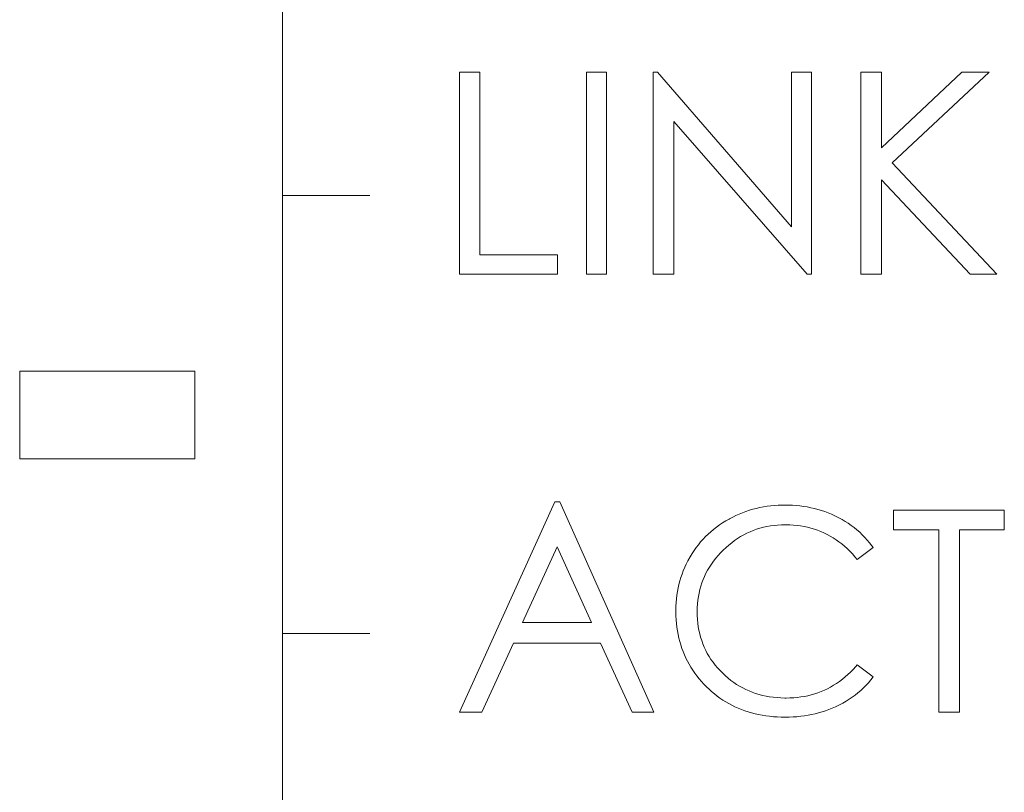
# Model space of a CAD drawing. Extents: x 0 to 866, y -1 to 607.
# Tile 22 of 39: x 362.75 to 368.37, y 319.68 to 324.09. Entities that reach past the tile are written whole.
import ezdxf

# ---------------------------------------------------------------- set-up
doc = ezdxf.new("R2010")
doc.units = 0
doc.header["$LTSCALE"] = 23.1
doc.header["$MEASUREMENT"] = 0
doc.layers.get('0').update_dxf_attribs({"linetype": 'CONTINUOUS'})

msp = doc.modelspace()

# ---------------------------------------------------------------- linework, layer by layer
at = {"lineweight": 5}
for p, q in [((364.2516, 286.1852), (364.2516, 343.3852)), ((365.2627, 323.79), (365.2627, 322.6366)), ((365.3798, 323.79), (365.2627, 323.79)), ((365.3798, 322.7474), (365.3798, 323.79)), ((365.988, 322.6366), (365.988, 323.79)), ((365.988, 323.79), (366.1036, 323.79)), ((366.1036, 323.79), (366.1036, 322.6366)), ((366.3684, 323.79), (366.3684, 322.6366)), ((366.394, 323.79), (366.3684, 323.79)), ((367.1596, 322.9065), (366.394, 323.79)), ((367.1596, 323.79), (367.1596, 322.9065)), ((367.2735, 323.79), (367.1596, 323.79)), ((367.2735, 322.6366), (367.2735, 323.79)), ((367.5543, 323.79), (367.5543, 322.6366)), ((367.6732, 323.79), (367.5543, 323.79)), ((368.132, 323.79), (367.6732, 323.3578)), ((367.6732, 323.3578), (367.6732, 323.79)), ((367.734, 323.2727), (368.2877, 323.79)), ((368.2877, 323.79), (368.132, 323.79)), ((366.4871, 322.6366), (366.4871, 323.5088)), ((366.4871, 323.5088), (367.2478, 322.6366)), ((368.3311, 322.6366), (367.734, 323.2727)), ((367.6732, 322.6366), (367.6732, 323.1747)), ((367.6732, 323.1747), (368.1786, 322.6366)), ((364.2516, 323.0852), (364.7516, 323.0852)), ((365.8228, 322.7474), (365.3798, 322.7474)), ((365.8228, 322.6366), (365.8228, 322.7474)), ((365.2627, 322.6366), (365.8228, 322.6366)), ((366.1036, 322.6366), (365.988, 322.6366)), ((366.3684, 322.6366), (366.4871, 322.6366)), ((367.2478, 322.6366), (367.2735, 322.6366)), ((367.5543, 322.6366), (367.6732, 322.6366)), ((368.1786, 322.6366), (368.3311, 322.6366)), ((362.7516, 322.0834), (362.7516, 321.5834)), ((363.7516, 322.0834), (362.7516, 322.0834)), ((363.7516, 321.5834), (363.7516, 322.0834)), ((362.7516, 321.5834), (363.7516, 321.5834)), ((365.8068, 321.3365), (365.2627, 320.1366)), ((365.8356, 321.3365), (365.8068, 321.3365)), ((366.3733, 320.1366), (365.8356, 321.3365)), ((366.9381, 321.2946), (366.9184, 321.2888)), ((366.9582, 321.2999), (366.9381, 321.2946)), ((366.9784, 321.3045), (366.9582, 321.2999)), ((366.9989, 321.3083), (366.9784, 321.3045)), ((367.0195, 321.3117), (366.9989, 321.3083)), ((367.0406, 321.3143), (367.0195, 321.3117)), ((367.0618, 321.3165), (367.0406, 321.3143)), ((367.0833, 321.3179), (367.0618, 321.3165)), ((367.1051, 321.3187), (367.0833, 321.3179)), ((367.1211, 321.3188), (367.1051, 321.3187)), ((367.1431, 321.3185), (367.1211, 321.3188)), ((367.1649, 321.3176), (367.1431, 321.3185)), ((367.1864, 321.316), (367.1649, 321.3176)), ((367.2077, 321.3139), (367.1864, 321.316)), ((367.2287, 321.3111), (367.2077, 321.3139)), ((367.2493, 321.3077), (367.2287, 321.3111)), ((367.2698, 321.3037), (367.2493, 321.3077)), ((367.2902, 321.2989), (367.2698, 321.3037)), ((367.3101, 321.2937), (367.2902, 321.2989)), ((367.3298, 321.2878), (367.3101, 321.2937)), ((366.8025, 321.2388), (366.7837, 321.228)), ((366.805, 321.2402), (366.8025, 321.2388)), ((366.8233, 321.2498), (366.805, 321.2402)), ((366.8418, 321.2589), (366.8233, 321.2498)), ((366.8606, 321.2673), (366.8418, 321.2589)), ((366.8796, 321.275), (366.8606, 321.2673)), ((366.8988, 321.2823), (366.8796, 321.275)), ((366.9184, 321.2888), (366.8988, 321.2823)), ((367.3494, 321.2814), (367.3298, 321.2878)), ((367.3685, 321.2741), (367.3494, 321.2814)), ((367.3874, 321.2664), (367.3685, 321.2741)), ((367.4062, 321.2579), (367.3874, 321.2664)), ((367.4099, 321.2562), (367.4062, 321.2579)), ((367.4292, 321.2467), (367.4099, 321.2562)), ((367.4478, 321.2365), (367.4292, 321.2467)), ((367.4659, 321.2257), (367.4478, 321.2365)), ((367.7422, 321.29), (367.7422, 321.1775)), ((368.3745, 321.29), (367.7422, 321.29)), ((368.3745, 321.1775), (368.3745, 321.29)), ((366.7143, 321.1799), (366.6985, 321.1665)), ((366.7308, 321.1927), (366.7143, 321.1799)), ((366.7479, 321.2051), (366.7308, 321.1927)), ((366.7655, 321.2168), (366.7479, 321.2051)), ((366.7837, 321.228), (366.7655, 321.2168)), ((366.9411, 321.1739), (366.9599, 321.1807)), ((366.9599, 321.1807), (366.9791, 321.1867)), ((366.9791, 321.1867), (366.9987, 321.192)), ((366.9987, 321.192), (367.0186, 321.1964)), ((367.0186, 321.1964), (367.0388, 321.2)), ((367.0388, 321.2), (367.0593, 321.2028)), ((367.0593, 321.2028), (367.0801, 321.2048)), ((367.0801, 321.2048), (367.1012, 321.206)), ((367.1012, 321.206), (367.1228, 321.2065)), ((367.1228, 321.2065), (367.1273, 321.2065)), ((367.1273, 321.2065), (367.1488, 321.2058)), ((367.1488, 321.2058), (367.17, 321.2046)), ((367.17, 321.2046), (367.1908, 321.2026)), ((367.1908, 321.2026), (367.2111, 321.1998)), ((367.2111, 321.1998), (367.2313, 321.1964)), ((367.2313, 321.1964), (367.251, 321.1921)), ((367.251, 321.1921), (367.2704, 321.1872)), ((367.2704, 321.1872), (367.2896, 321.1815)), ((367.2896, 321.1815), (367.3084, 321.175)), ((367.4835, 321.2145), (367.4659, 321.2257)), ((367.5006, 321.2024), (367.4835, 321.2145)), ((367.5172, 321.19), (367.5006, 321.2024)), ((367.5332, 321.1769), (367.5172, 321.19)), ((366.6541, 321.1235), (366.6404, 321.1081)), ((366.6683, 321.1383), (366.6541, 321.1235)), ((366.6831, 321.1528), (366.6683, 321.1383)), ((366.6985, 321.1665), (366.6831, 321.1528)), ((366.8343, 321.1163), (366.8512, 321.1278)), ((366.8512, 321.1278), (366.8686, 321.1386)), ((366.8686, 321.1386), (366.8862, 321.1487)), ((366.8862, 321.1487), (366.9042, 321.1579)), ((366.9042, 321.1579), (366.9224, 321.1664)), ((366.9224, 321.1664), (366.9411, 321.1739)), ((367.3084, 321.175), (367.3267, 321.1679)), ((367.3267, 321.1679), (367.3447, 321.1599)), ((367.3447, 321.1599), (367.3625, 321.1513)), ((367.3625, 321.1513), (367.3799, 321.1419)), ((367.3799, 321.1419), (367.397, 321.1317)), ((367.397, 321.1317), (367.4136, 321.1209)), ((367.5487, 321.1631), (367.5332, 321.1769)), ((367.5636, 321.1488), (367.5487, 321.1631)), ((367.5781, 321.1339), (367.5636, 321.1488)), ((367.592, 321.1184), (367.5781, 321.1339)), ((367.7422, 321.1775), (368.0006, 321.1775)), ((368.0006, 321.1775), (368.0006, 320.1366)), ((368.1177, 320.1366), (368.1177, 321.1775)), ((368.1177, 321.1775), (368.3745, 321.1775)), ((365.6239, 320.6474), (365.8212, 321.0811)), ((365.8212, 321.0811), (366.0171, 320.6474)), ((366.6146, 321.0758), (366.6026, 321.0588)), ((366.6273, 321.0922), (366.6146, 321.0758)), ((366.6404, 321.1081), (366.6273, 321.0922)), ((366.7697, 321.0619), (366.7852, 321.0765)), ((366.7852, 321.0765), (366.8013, 321.0905)), ((366.8013, 321.0905), (366.8176, 321.1038)), ((366.8176, 321.1038), (366.8343, 321.1163)), ((367.4136, 321.1209), (367.43, 321.1092)), ((367.43, 321.1092), (367.4462, 321.0969)), ((367.4462, 321.0969), (367.4617, 321.0838)), ((367.4617, 321.0838), (367.4771, 321.0699)), ((367.4771, 321.0699), (367.4921, 321.0554)), ((367.5351, 321.0072), (367.6251, 321.0764)), ((367.6054, 321.1023), (367.592, 321.1184)), ((367.6183, 321.0856), (367.6054, 321.1023)), ((367.6251, 321.0764), (367.6183, 321.0856)), ((366.5802, 321.0233), (366.5678, 321.001)), ((366.5912, 321.0412), (366.5802, 321.0233)), ((366.6026, 321.0588), (366.5912, 321.0412)), ((366.7137, 320.9985), (366.7264, 321.0149)), ((366.7264, 321.0149), (366.7401, 321.0309)), ((366.7401, 321.0309), (366.7544, 321.0465)), ((366.7544, 321.0465), (366.7697, 321.0619)), ((367.4921, 321.0554), (367.5069, 321.0401)), ((367.5069, 321.0401), (367.5212, 321.024)), ((367.5212, 321.024), (367.5351, 321.0072)), ((366.5494, 320.9632), (366.5413, 320.9441)), ((366.5582, 320.9822), (366.5494, 320.9632)), ((366.5678, 321.001), (366.5582, 320.9822)), ((366.6803, 320.9474), (366.6906, 320.9648)), ((366.6906, 320.9648), (366.7017, 320.9817)), ((366.7017, 320.9817), (366.7137, 320.9985)), ((366.5271, 320.9051), (366.5211, 320.8854)), ((366.5339, 320.9247), (366.5271, 320.9051)), ((366.5413, 320.9441), (366.5339, 320.9247)), ((366.6542, 320.8931), (366.6621, 320.9116)), ((366.6621, 320.9116), (366.6707, 320.9296)), ((366.6707, 320.9296), (366.6803, 320.9474)), ((366.5112, 320.8452), (366.5073, 320.8248)), ((366.5158, 320.8654), (366.5112, 320.8452)), ((366.5211, 320.8854), (366.5158, 320.8654)), ((366.6356, 320.8358), (366.641, 320.8553)), ((366.641, 320.8553), (366.6471, 320.8745)), ((366.6471, 320.8745), (366.6542, 320.8931)), ((366.5041, 320.8042), (366.5016, 320.7834)), ((366.5073, 320.8248), (366.5041, 320.8042)), ((366.6243, 320.7754), (366.6273, 320.7959)), ((366.6273, 320.7959), (366.631, 320.816)), ((366.631, 320.816), (366.6356, 320.8358)), ((366.4989, 320.7411), (366.4984, 320.7197)), ((366.4998, 320.7624), (366.4989, 320.7411)), ((366.5016, 320.7834), (366.4998, 320.7624)), ((366.6205, 320.7119), (366.6209, 320.7334)), ((366.6209, 320.7334), (366.6222, 320.7545)), ((366.6222, 320.7545), (366.6243, 320.7754)), ((366.4984, 320.7197), (366.4986, 320.7077)), ((366.4986, 320.7077), (366.4992, 320.6855)), ((366.4992, 320.6855), (366.5004, 320.6636)), ((366.6205, 320.71), (366.6205, 320.7119)), ((366.6208, 320.688), (366.6205, 320.71)), ((366.622, 320.6664), (366.6208, 320.688)), ((366.0171, 320.6474), (365.6239, 320.6474)), ((366.5004, 320.6636), (366.5024, 320.6422)), ((366.5024, 320.6422), (366.5049, 320.6209)), ((366.5049, 320.6209), (366.5081, 320.6001)), ((366.624, 320.6451), (366.622, 320.6664)), ((366.6268, 320.6241), (366.624, 320.6451)), ((366.6305, 320.6037), (366.6268, 320.6241)), ((364.2516, 320.5852), (364.7516, 320.5852)), ((366.5081, 320.6001), (366.512, 320.5796)), ((366.512, 320.5796), (366.5164, 320.5594)), ((366.635, 320.5836), (366.6305, 320.6037)), ((366.6402, 320.5639), (366.635, 320.5836)), ((366.6462, 320.5446), (366.6402, 320.5639)), ((365.3911, 320.1366), (365.5708, 320.5301)), ((365.5708, 320.5301), (366.0684, 320.5301)), ((366.0684, 320.5301), (366.2496, 320.1366)), ((366.5164, 320.5594), (366.5215, 320.5395)), ((366.5215, 320.5395), (366.5272, 320.52)), ((366.5272, 320.52), (366.5335, 320.5007)), ((366.653, 320.5258), (366.6462, 320.5446)), ((366.6607, 320.5073), (366.653, 320.5258)), ((366.6692, 320.4891), (366.6607, 320.5073)), ((366.5335, 320.5007), (366.5405, 320.4819)), ((366.5405, 320.4819), (366.548, 320.4634)), ((366.548, 320.4634), (366.5564, 320.4451)), ((366.6784, 320.4716), (366.6692, 320.4891)), ((366.6884, 320.4543), (366.6784, 320.4716)), ((366.6994, 320.4373), (366.6884, 320.4543)), ((366.5564, 320.4451), (366.5651, 320.4272)), ((366.5651, 320.4272), (366.5747, 320.4098)), ((366.5747, 320.4098), (366.5849, 320.3925)), ((366.5849, 320.3925), (366.5955, 320.3755)), ((366.7111, 320.4209), (366.6994, 320.4373)), ((366.7236, 320.4048), (366.7111, 320.4209)), ((366.7368, 320.3891), (366.7236, 320.4048)), ((367.5265, 320.3965), (367.5118, 320.3806)), ((367.5351, 320.4065), (367.5265, 320.3965)), ((367.6251, 320.3375), (367.5351, 320.4065)), ((366.5955, 320.3755), (366.6069, 320.359)), ((366.6069, 320.359), (366.6189, 320.3429)), ((366.6189, 320.3429), (366.6316, 320.3268)), ((366.7509, 320.3738), (366.7368, 320.3891)), ((366.7664, 320.3583), (366.7509, 320.3738)), ((366.7815, 320.3441), (366.7664, 320.3583)), ((366.7971, 320.3307), (366.7815, 320.3441)), ((367.4657, 320.3372), (367.4499, 320.3242)), ((367.4814, 320.3509), (367.4657, 320.3372)), ((367.4967, 320.3654), (367.4814, 320.3509)), ((367.5118, 320.3806), (367.4967, 320.3654)), ((367.612, 320.3208), (367.6251, 320.3375)), ((366.6316, 320.3268), (366.645, 320.3113)), ((366.645, 320.3113), (366.6589, 320.2962)), ((366.6589, 320.2962), (366.6733, 320.2812)), ((366.6733, 320.2812), (366.6881, 320.267)), ((366.813, 320.3179), (366.7971, 320.3307)), ((366.8292, 320.306), (366.813, 320.3179)), ((366.846, 320.2948), (366.8292, 320.306)), ((366.8629, 320.2843), (366.846, 320.2948)), ((366.8805, 320.2746), (366.8629, 320.2843)), ((367.3827, 320.2797), (367.3651, 320.2704)), ((367.3999, 320.2897), (367.3827, 320.2797)), ((367.4169, 320.3005), (367.3999, 320.2897)), ((367.4335, 320.3119), (367.4169, 320.3005)), ((367.4499, 320.3242), (367.4335, 320.3119)), ((367.5696, 320.2744), (367.5843, 320.2892)), ((367.5843, 320.2892), (367.5983, 320.3046)), ((367.5983, 320.3046), (367.612, 320.3208)), ((366.6881, 320.267), (366.7032, 320.2535)), ((366.7032, 320.2535), (366.7187, 320.2405)), ((366.7187, 320.2405), (366.7344, 320.2282)), ((366.7344, 320.2282), (366.7506, 320.2165)), ((366.8984, 320.2656), (366.8805, 320.2746)), ((366.9166, 320.2575), (366.8984, 320.2656)), ((366.9352, 320.2501), (366.9166, 320.2575)), ((366.9542, 320.2433), (366.9352, 320.2501)), ((366.9737, 320.2374), (366.9542, 320.2433)), ((366.9935, 320.2322), (366.9737, 320.2374)), ((367.0137, 320.2279), (366.9935, 320.2322)), ((367.0343, 320.2242), (367.0137, 320.2279)), ((367.0553, 320.2213), (367.0343, 320.2242)), ((367.213, 320.2229), (367.1925, 320.2203)), ((367.233, 320.2262), (367.213, 320.2229)), ((367.2529, 320.2303), (367.233, 320.2262)), ((367.2724, 320.2351), (367.2529, 320.2303)), ((367.2916, 320.2407), (367.2724, 320.2351)), ((367.3104, 320.247), (367.2916, 320.2407)), ((367.329, 320.2541), (367.3104, 320.247)), ((367.3472, 320.2618), (367.329, 320.2541)), ((367.3651, 320.2704), (367.3472, 320.2618)), ((367.5058, 320.2216), (367.5226, 320.2337)), ((367.5226, 320.2337), (367.5388, 320.2467)), ((367.5388, 320.2467), (367.5544, 320.2602)), ((367.5544, 320.2602), (367.5696, 320.2744)), ((366.7506, 320.2165), (366.7671, 320.2054)), ((366.7671, 320.2054), (366.7839, 320.1947)), ((366.7839, 320.1947), (366.801, 320.1849)), ((366.801, 320.1849), (366.8185, 320.1755)), ((366.8185, 320.1755), (366.8364, 320.1667)), ((366.8364, 320.1667), (366.8546, 320.1587)), ((367.0767, 320.2191), (367.0553, 320.2213)), ((367.0984, 320.2177), (367.0767, 320.2191)), ((367.1206, 320.2169), (367.0984, 320.2177)), ((367.1291, 320.2169), (367.1206, 320.2169)), ((367.1505, 320.2172), (367.1291, 320.2169)), ((367.1716, 320.2185), (367.1505, 320.2172)), ((367.1925, 320.2203), (367.1716, 320.2185)), ((367.3914, 320.159), (367.4099, 320.1672)), ((367.4099, 320.1672), (367.4147, 320.1693)), ((367.4147, 320.1693), (367.434, 320.1786)), ((367.434, 320.1786), (367.4528, 320.1883)), ((367.4528, 320.1883), (367.471, 320.1987)), ((367.471, 320.1987), (367.4887, 320.2098)), ((367.4887, 320.2098), (367.5058, 320.2216)), ((365.2627, 320.1366), (365.3911, 320.1366)), ((366.2496, 320.1366), (366.3733, 320.1366)), ((366.8546, 320.1587), (366.8731, 320.1511)), ((366.8731, 320.1511), (366.8921, 320.1442)), ((366.8921, 320.1442), (366.9113, 320.1379)), ((366.9113, 320.1379), (366.9309, 320.1322)), ((366.9309, 320.1322), (366.9508, 320.1269)), ((366.9508, 320.1269), (366.9711, 320.1225)), ((366.9711, 320.1225), (366.9918, 320.1186)), ((366.9918, 320.1186), (367.0127, 320.1152)), ((367.0127, 320.1152), (367.034, 320.1126)), ((367.034, 320.1126), (367.0556, 320.1104)), ((367.0556, 320.1104), (367.0776, 320.1089)), ((367.1686, 320.109), (367.1903, 320.1106)), ((367.1903, 320.1106), (367.2116, 320.1127)), ((367.2116, 320.1127), (367.2327, 320.1155)), ((367.2327, 320.1155), (367.2535, 320.1188)), ((367.2535, 320.1188), (367.274, 320.1228)), ((367.274, 320.1228), (367.2942, 320.1272)), ((367.2942, 320.1272), (367.3142, 320.1325)), ((367.3142, 320.1325), (367.3339, 320.1382)), ((367.3339, 320.1382), (367.3534, 320.1445)), ((367.3534, 320.1445), (367.3725, 320.1514)), ((367.3725, 320.1514), (367.3914, 320.159)), ((368.0006, 320.1366), (368.1177, 320.1366)), ((367.0776, 320.1089), (367.1, 320.108)), ((367.1, 320.108), (367.1228, 320.1077)), ((367.1228, 320.1077), (367.1245, 320.1077)), ((367.1245, 320.1077), (367.1467, 320.1081)), ((367.1467, 320.1081), (367.1686, 320.109))]:
    msp.add_line(p, q, dxfattribs=at)

doc.saveas('drawing.dxf')
